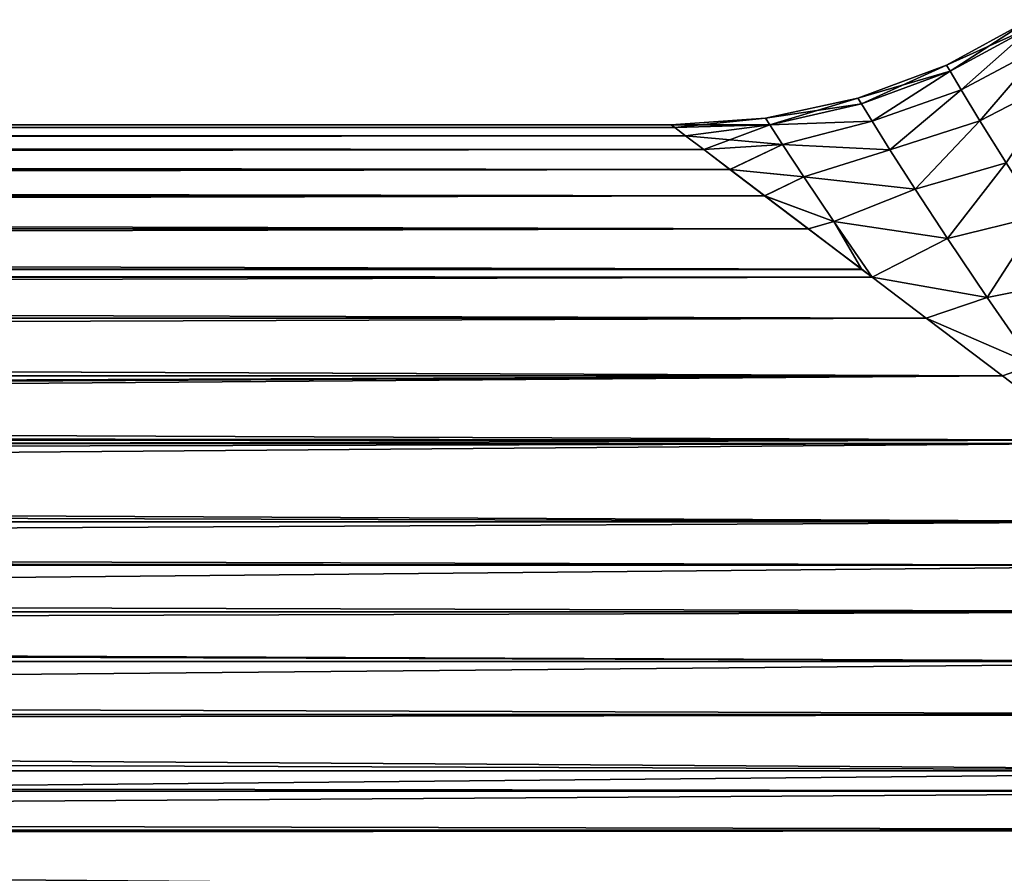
# Model space of a CAD drawing. Header units: metres. Extents: x -109 to 109, y -505 to 40.
# Tile 228 of 256: x 50.98 to 58.41, y -31.05 to -24.61. Entities that reach past the tile are written whole.
import ezdxf

# ---------------------------------------------------------------- set-up
doc = ezdxf.new("R2010")
doc.units = ezdxf.units.M
doc.layers.add('solid_K244224000C74', color=7, linetype='CONTINUOUS')

msp = doc.modelspace()

# ---------------------------------------------------------------- linework, layer by layer
at = {"layer": 'solid_K244224000C74'}
for points in [[(57.978405, -24.947582, 0.000001), (58.605049, -24.605127, 0.000001), (58.633606, -24.654316, -1.060972)], [(58.006229, -24.994854, 1.072855), (58.605049, -24.605127, 0.000001), (57.978405, -24.947582, 0.000001)], [(58.633575, -24.654335, 1.061074), (58.605049, -24.605127, 0.000001), (58.006229, -24.994854, 1.072855)], [(58.006264, -24.994835, -1.072756), (57.978405, -24.947582, 0.000001), (58.633606, -24.654316, -1.060972)], [(58.633575, -24.654335, 1.061074), (58.006229, -24.994854, 1.072855), (58.090065, -25.135792, 2.142823)], [(58.090061, -25.135778, -2.142758), (58.006264, -24.994835, -1.072756), (58.633606, -24.654316, -1.060972)], [(58.090061, -25.135778, -2.142758), (58.633606, -24.654316, -1.060972), (58.719425, -24.800926, -2.118481)], [(58.719433, -24.800943, 2.118553), (58.633575, -24.654335, 1.061074), (58.090065, -25.135792, 2.142823)], [(58.230476, -25.367764, -3.205898), (58.090061, -25.135778, -2.142758), (58.719425, -24.800926, -2.118481)], [(58.719433, -24.800943, 2.118553), (58.090065, -25.135792, 2.142823), (58.230453, -25.367788, 3.205941)], [(58.862869, -25.041935, 3.167917), (58.719433, -24.800943, 2.118553), (58.230453, -25.367788, 3.205941)], [(58.230476, -25.367764, -3.205898), (58.719425, -24.800926, -2.118481), (58.862885, -25.041906, -3.167862)], [(57.309368, -25.197275, 0.000001), (57.978405, -24.947582, 0.000001), (58.006264, -24.994835, -1.072756)], [(57.336025, -25.241066, 1.071939), (57.978405, -24.947582, 0.000001), (57.309368, -25.197275, 0.000001)], [(58.006229, -24.994854, 1.072855), (57.978405, -24.947582, 0.000001), (57.336025, -25.241066, 1.071939)], [(57.336063, -25.241051, -1.071852), (57.309368, -25.197275, 0.000001), (58.006264, -24.994835, -1.072756)], [(58.006229, -24.994854, 1.072855), (57.336025, -25.241066, 1.071939), (57.416348, -25.371738, 2.141475)], [(57.416348, -25.371735, -2.141436), (57.336063, -25.241051, -1.071852), (58.006264, -24.994835, -1.072756)], [(57.416348, -25.371735, -2.141436), (58.006264, -24.994835, -1.072756), (58.090061, -25.135778, -2.142758)], [(58.090065, -25.135792, 2.142823), (58.006229, -24.994854, 1.072855), (57.416348, -25.371738, 2.141475)], [(58.862869, -25.041935, 3.167917), (58.230453, -25.367788, 3.205941), (58.428165, -25.686613, 4.257898)], [(58.428162, -25.686596, -4.257858), (58.230476, -25.367764, -3.205898), (58.862885, -25.041906, -3.167862)], [(56.611584, -25.349112, 0.000001), (57.309368, -25.197275, 0.000001), (57.336063, -25.241051, -1.071852)], [(56.643425, -25.398891, 1.191925), (57.309368, -25.197275, 0.000001), (56.611584, -25.349112, 0.000001)], [(57.336025, -25.241066, 1.071939), (57.309368, -25.197275, 0.000001), (56.643425, -25.398891, 1.191925)], [(57.551025, -25.587149, -3.205082), (57.416348, -25.371735, -2.141436), (58.090061, -25.135778, -2.142758)], [(58.090065, -25.135792, 2.142823), (57.416348, -25.371738, 2.141475), (57.550991, -25.587162, 3.205086)], [(58.230453, -25.367788, 3.205941), (58.090065, -25.135792, 2.142823), (57.550991, -25.587162, 3.205086)], [(57.551025, -25.587149, -3.205082), (58.090061, -25.135778, -2.142758), (58.230476, -25.367764, -3.205898)], [(56.643471, -25.398876, -1.191833), (56.611584, -25.349112, 0.000001), (57.336063, -25.241051, -1.071852)], [(57.416348, -25.371738, 2.141475), (57.336025, -25.241066, 1.071939), (56.643425, -25.398891, 1.191925)], [(56.643471, -25.398876, -1.191833), (57.336063, -25.241051, -1.071852), (57.416348, -25.371735, -2.141436)], [(56.611584, -25.349112, 0.000001), (55.900002, -25.4), (55.926239, -25.419962, 0.788923)], [(56.643471, -25.398876, -1.191833), (55.900002, -25.4), (56.611584, -25.349112, 0.000001)], [(56.643425, -25.398891, 1.191925), (56.611584, -25.349112, 0.000001), (55.926239, -25.419962, 0.788923)], [(55.926239, -25.419962, 0.788923), (-55.926239, -25.419962, 0.788929), (-56.00713, -25.481115, 1.588776)], [(56.00713, -25.481113, 1.588767), (55.926239, -25.419962, 0.788923), (-56.00713, -25.481115, 1.588776)], [(56.007065, -25.48107, -1.588323), (-56.007065, -25.481068, -1.588315), (-55.92625, -25.419952, -0.788734)], [(55.92625, -25.419952, -0.788741), (-55.92625, -25.419952, -0.788734), (-55.900002, -25.4)], [(55.92625, -25.419952, -0.788741), (56.007065, -25.48107, -1.588323), (-55.92625, -25.419952, -0.788734)], [(55.900002, -25.4), (-55.900002, -25.4), (-55.926239, -25.419962, 0.788929)], [(55.926239, -25.419962, 0.788923), (55.900002, -25.4), (-55.926239, -25.419962, 0.788929)], [(55.900002, -25.4), (55.92625, -25.419952, -0.788741), (-55.900002, -25.4)], [(56.643471, -25.398876, -1.191833), (55.92625, -25.419952, -0.788741), (55.900002, -25.4)], [(56.643425, -25.398891, 1.191925), (55.926239, -25.419962, 0.788923), (56.00713, -25.481113, 1.588767)], [(56.643471, -25.398876, -1.191833), (56.007065, -25.48107, -1.588323), (55.92625, -25.419952, -0.788741)], [(56.739483, -25.547331, -2.380538), (56.007065, -25.48107, -1.588323), (56.643471, -25.398876, -1.191833)], [(56.643425, -25.398891, 1.191925), (56.00713, -25.481113, 1.588767), (56.145168, -25.585571, 2.399036)], [(56.739479, -25.547333, 2.380579), (56.643425, -25.398891, 1.191925), (56.145168, -25.585571, 2.399036)], [(57.416348, -25.371738, 2.141475), (56.643425, -25.398891, 1.191925), (56.739479, -25.547333, 2.380579)], [(56.739483, -25.547331, -2.380538), (56.643471, -25.398876, -1.191833), (57.416348, -25.371735, -2.141436)], [(57.550991, -25.587162, 3.205086), (57.416348, -25.371738, 2.141475), (56.739479, -25.547333, 2.380579)], [(56.739483, -25.547331, -2.380538), (57.416348, -25.371735, -2.141436), (57.551025, -25.587149, -3.205082)], [(58.230453, -25.367788, 3.205941), (57.550991, -25.587162, 3.205086), (57.740814, -25.883844, 4.258929)], [(57.740826, -25.883846, -4.258945), (57.551025, -25.587149, -3.205082), (58.230476, -25.367764, -3.205898)], [(58.428165, -25.686613, 4.257898), (58.230453, -25.367788, 3.205941), (57.740814, -25.883844, 4.258929)], [(57.740826, -25.883846, -4.258945), (58.230476, -25.367764, -3.205898), (58.428162, -25.686596, -4.257858)], [(56.00713, -25.481113, 1.588767), (-56.00713, -25.481115, 1.588776), (-56.145168, -25.585573, 2.399046)], [(56.145168, -25.585571, 2.399036), (56.00713, -25.481113, 1.588767), (-56.145168, -25.585573, 2.399046)], [(56.145, -25.585453, -2.398283), (-56.144997, -25.585453, -2.398275), (-56.007065, -25.481068, -1.588315)], [(56.007065, -25.48107, -1.588323), (56.145, -25.585453, -2.398283), (-56.007065, -25.481068, -1.588315)], [(56.739483, -25.547331, -2.380538), (56.145, -25.585453, -2.398283), (56.007065, -25.48107, -1.588323)], [(56.739483, -25.547331, -2.380538), (56.343189, -25.735518, -3.218012), (56.145, -25.585453, -2.398283)], [(56.739479, -25.547333, 2.380579), (56.145168, -25.585571, 2.399036), (56.343468, -25.735741, 3.219064)], [(56.900486, -25.791809, -3.56142), (56.343189, -25.735518, -3.218012), (56.739483, -25.547331, -2.380538)], [(56.900459, -25.791821, 3.561424), (56.739479, -25.547333, 2.380579), (56.343468, -25.735741, 3.219064)], [(57.550991, -25.587162, 3.205086), (56.739479, -25.547333, 2.380579), (56.900459, -25.791821, 3.561424)], [(56.900486, -25.791809, -3.56142), (56.739483, -25.547331, -2.380538), (57.551025, -25.587149, -3.205082)], [(56.145168, -25.585571, 2.399036), (-56.145168, -25.585573, 2.399046), (-56.343472, -25.735743, 3.219076)], [(56.343468, -25.735741, 3.219064), (56.145168, -25.585571, 2.399036), (-56.343472, -25.735743, 3.219076)], [(56.343189, -25.735518, -3.218012), (-56.343185, -25.735516, -3.218002), (-56.144997, -25.585453, -2.398275)], [(56.145, -25.585453, -2.398283), (56.343189, -25.735518, -3.218012), (-56.144997, -25.585453, -2.398275)], [(57.740814, -25.883844, 4.258929), (57.550991, -25.587162, 3.205086), (56.900459, -25.791821, 3.561424)], [(56.900486, -25.791809, -3.56142), (57.551025, -25.587149, -3.205082), (57.740826, -25.883846, -4.258945)], [(58.428165, -25.686613, 4.257898), (57.740814, -25.883844, 4.258929), (57.985878, -26.257093, 5.298469)], [(57.985916, -26.257105, -5.298498), (57.740826, -25.883846, -4.258945), (58.428162, -25.686596, -4.257858)], [(58.68293, -26.086727, 5.293724), (58.428165, -25.686613, 4.257898), (57.985878, -26.257093, 5.298469)], [(57.985916, -26.257105, -5.298498), (58.428162, -25.686596, -4.257858), (58.682949, -26.08671, -5.293692)], [(56.343468, -25.735741, 3.219064), (-56.343472, -25.735743, 3.219076), (-56.605263, -25.93416, 4.047279)], [(56.605259, -25.934156, 4.047266), (56.343468, -25.735741, 3.219064), (-56.605263, -25.93416, 4.047279)], [(56.604801, -25.933823, -4.046021), (-56.604797, -25.933819, -4.046009), (-56.343185, -25.735516, -3.218002)], [(56.343189, -25.735518, -3.218012), (56.604801, -25.933823, -4.046021), (-56.343185, -25.735516, -3.218002)], [(56.900486, -25.791809, -3.56142), (56.604801, -25.933823, -4.046021), (56.343189, -25.735518, -3.218012)], [(56.900459, -25.791821, 3.561424), (56.343468, -25.735741, 3.219064), (56.605259, -25.934156, 4.047266)], [(57.127453, -26.12793, -4.72933), (56.604801, -25.933823, -4.046021), (56.900486, -25.791809, -3.56142)], [(57.127438, -26.127924, 4.729324), (56.900459, -25.791821, 3.561424), (56.605259, -25.934156, 4.047266)], [(57.740814, -25.883844, 4.258929), (56.900459, -25.791821, 3.561424), (57.127438, -26.127924, 4.729324)], [(57.127453, -26.12793, -4.72933), (56.900486, -25.791809, -3.56142), (57.740826, -25.883846, -4.258945)], [(56.605259, -25.934156, 4.047266), (-56.605263, -25.93416, 4.047279), (-56.935085, -26.18395, 4.883103)], [(56.935081, -26.183947, 4.883091), (56.605259, -25.934156, 4.047266), (-56.935085, -26.18395, 4.883103)], [(56.934498, -26.183502, -4.881743), (-56.93449, -26.183498, -4.881732), (-56.604797, -25.933819, -4.046009)], [(56.604801, -25.933823, -4.046021), (56.934498, -26.183502, -4.881743), (-56.604797, -25.933819, -4.046009)], [(57.127453, -26.12793, -4.72933), (56.934498, -26.183502, -4.881743), (56.604801, -25.933823, -4.046021)], [(57.127438, -26.127924, 4.729324), (56.605259, -25.934156, 4.047266), (56.935081, -26.183947, 4.883091)], [(57.985878, -26.257093, 5.298469), (57.740814, -25.883844, 4.258929), (57.127438, -26.127924, 4.729324)], [(57.127453, -26.12793, -4.72933), (57.740826, -25.883846, -4.258945), (57.985916, -26.257105, -5.298498)], [(58.68293, -26.086727, 5.293724), (57.985878, -26.257093, 5.298469), (58.285564, -26.701468, 6.31836)], [(58.285603, -26.701494, -6.318434), (57.985916, -26.257105, -5.298498), (58.682949, -26.08671, -5.293692)], [(58.993877, -26.561766, 6.307745), (58.68293, -26.086727, 5.293724), (58.285564, -26.701468, 6.31836)], [(58.285603, -26.701494, -6.318434), (58.682949, -26.08671, -5.293692), (58.993885, -26.561756, -6.307737)], [(57.127453, -26.12793, -4.72933), (57.416393, -26.548431, -5.874703), (56.934498, -26.183502, -4.881743)], [(57.127438, -26.127924, 4.729324), (56.935081, -26.183947, 4.883091), (57.339409, -26.490013, 5.728898)], [(57.127438, -26.127924, 4.729324), (57.339409, -26.490013, 5.728898), (57.416386, -26.548426, 5.87469)], [(57.985878, -26.257093, 5.298469), (57.127438, -26.127924, 4.729324), (57.416386, -26.548426, 5.87469)], [(57.127453, -26.12793, -4.72933), (57.985916, -26.257105, -5.298498), (57.416393, -26.548431, -5.874703)], [(56.935081, -26.183947, 4.883091), (-56.935085, -26.18395, 4.883103), (-57.339417, -26.490017, 5.728909)], [(57.339409, -26.490013, 5.728898), (56.935081, -26.183947, 4.883091), (-57.339417, -26.490017, 5.728909)], [(57.338661, -26.489441, -5.727451), (-57.338654, -26.489437, -5.727439), (-56.93449, -26.183498, -4.881732)], [(56.934498, -26.183502, -4.881743), (57.338661, -26.489441, -5.727451), (-56.93449, -26.183498, -4.881732)], [(56.934498, -26.183502, -4.881743), (57.416393, -26.548431, -5.874703), (57.338661, -26.489441, -5.727451)], [(58.285564, -26.701468, 6.31836), (57.985878, -26.257093, 5.298469), (57.416386, -26.548426, 5.87469)], [(58.285603, -26.701494, -6.318434), (57.416393, -26.548431, -5.874703), (57.985916, -26.257105, -5.298498)], [(57.416393, -26.548431, -5.874703), (-57.416397, -26.548431, -5.874704), (-57.338654, -26.489437, -5.727439)], [(57.339409, -26.490013, 5.728898), (-57.339417, -26.490017, 5.728909), (-57.416386, -26.548424, 5.874689)], [(57.416386, -26.548426, 5.87469), (57.339409, -26.490013, 5.728898), (-57.416386, -26.548424, 5.874689)], [(57.338661, -26.489441, -5.727451), (57.416393, -26.548431, -5.874703), (-57.338654, -26.489437, -5.727439)], [(57.416386, -26.548426, 5.87469), (-57.416386, -26.548424, 5.874689), (-57.82552, -26.858055, 6.585239)], [(57.825512, -26.858049, 6.585228), (57.416386, -26.548426, 5.87469), (-57.82552, -26.858055, 6.585239)], [(57.824528, -26.857307, -6.583634), (-57.82452, -26.857302, -6.583623), (-57.416397, -26.548431, -5.874704)], [(57.416393, -26.548431, -5.874703), (57.824528, -26.857307, -6.583634), (-57.416397, -26.548431, -5.874704)], [(58.285564, -26.701468, 6.31836), (57.416386, -26.548426, 5.87469), (57.825512, -26.858049, 6.585228)], [(58.285603, -26.701494, -6.318434), (57.824528, -26.857307, -6.583634), (57.416393, -26.548431, -5.874703)], [(58.993877, -26.561766, 6.307745), (58.285564, -26.701468, 6.31836), (58.638512, -27.210899, 7.313985)], [(58.638561, -27.210949, -7.314064), (58.285603, -26.701494, -6.318434), (58.993885, -26.561756, -6.307737)], [(58.638561, -27.210949, -7.314064), (57.824528, -26.857307, -6.583634), (58.285603, -26.701494, -6.318434)], [(58.638512, -27.210899, 7.313985), (58.285564, -26.701468, 6.31836), (57.825512, -26.858049, 6.585228)], [(57.825512, -26.858049, 6.585228), (-57.82552, -26.858055, 6.585239), (-58.401409, -27.294313, 7.450783)], [(58.401402, -27.294308, 7.450772), (57.825512, -26.858049, 6.585228), (-58.401409, -27.294313, 7.450783)], [(58.400108, -27.293329, -7.448972), (-58.400101, -27.293324, -7.44896), (-57.82452, -26.857302, -6.583623)], [(57.824528, -26.857307, -6.583634), (58.400108, -27.293329, -7.448972), (-57.82452, -26.857302, -6.583623)], [(58.638561, -27.210949, -7.314064), (58.400108, -27.293329, -7.448972), (57.824528, -26.857307, -6.583634)], [(58.638512, -27.210899, 7.313985), (57.825512, -26.858049, 6.585228), (58.401402, -27.294308, 7.450772)], [(58.638561, -27.210949, -7.314064), (59.040821, -27.778706, -8.279939), (58.400108, -27.293329, -7.448972)], [(58.638512, -27.210899, 7.313985), (58.401402, -27.294308, 7.450772), (59.040691, -27.778603, 8.279773)], [(59.040821, -27.778706, -8.279939), (-59.040825, -27.778708, -8.279941), (-58.400101, -27.293324, -7.44896)], [(-0.536892, -27.534481, 7.876534), (58.401402, -27.294308, 7.450772), (-58.401409, -27.294313, 7.450783)], [(58.400108, -27.293329, -7.448972), (59.040821, -27.778706, -8.279939), (-58.400101, -27.293324, -7.44896)], [(58.401402, -27.294308, 7.450772), (-0.536892, -27.534481, 7.876534), (0.538233, -27.534519, 7.8766)], [(58.401402, -27.294308, 7.450772), (0.538233, -27.534519, 7.8766), (1.627952, -27.594921, 7.978965)], [(58.401402, -27.294308, 7.450772), (1.627952, -27.594921, 7.978965), (2.756049, -27.722939, 8.190216)], [(59.040691, -27.778603, 8.279773), (58.401402, -27.294308, 7.450772), (2.756049, -27.722939, 8.190216)], [(59.040691, -27.778603, 8.279773), (2.756049, -27.722939, 8.190216), (3.938676, -27.932297, 8.520279)], [(59.855968, -28.395823, -9.1921), (-59.855961, -28.395815, -9.19209), (-59.0741, -27.803925, -8.320071)], [(59.074108, -27.80393, -8.320083), (-59.0741, -27.803925, -8.320071), (-59.040825, -27.778708, -8.279941)], [(59.074108, -27.80393, -8.320083), (59.855968, -28.395823, -9.1921), (-59.0741, -27.803925, -8.320071)], [(59.040821, -27.778706, -8.279939), (59.074108, -27.80393, -8.320083), (-59.040825, -27.778708, -8.279941)], [(59.075665, -27.805107, 8.321945), (59.040691, -27.778603, 8.279773), (3.938676, -27.932297, 8.520279)], [(59.075665, -27.805107, 8.321945), (3.938676, -27.932297, 8.520279), (5.179959, -28.240974, 8.975926)], [(59.857685, -28.397127, 9.19389), (59.075665, -27.805107, 8.321945), (5.179959, -28.240974, 8.975926)], [(59.857685, -28.397127, 9.19389), (5.179959, -28.240974, 8.975926), (6.467905, -28.667944, 9.554076)], [(60.289574, -28.724268, -9.62634), (-60.289562, -28.724262, -9.626331), (-59.855961, -28.395815, -9.19209)], [(59.855968, -28.395823, -9.1921), (60.289574, -28.724268, -9.62634), (-59.855961, -28.395815, -9.19209)], [(60.291328, -28.725607, 9.628047), (59.857685, -28.397127, 9.19389), (6.467905, -28.667944, 9.554076)], [(60.291328, -28.725607, 9.628047), (6.467905, -28.667944, 9.554076), (7.778443, -29.229404, 10.237826)], [(60.753227, -29.075098, -10.05767), (-60.753227, -29.075098, -10.05767), (-60.289562, -28.724262, -9.626331)], [(60.289574, -28.724268, -9.62634), (60.753227, -29.075098, -10.05767), (-60.289562, -28.724262, -9.626331)], [(60.753159, -29.075054, 10.057617), (60.291328, -28.725607, 9.628047), (7.778443, -29.229404, 10.237826)], [(61.249165, -29.45097, -10.487131), (-61.249153, -29.450964, -10.487123), (-60.753227, -29.075098, -10.05767)], [(60.753227, -29.075098, -10.05767), (61.249165, -29.45097, -10.487131), (-60.753227, -29.075098, -10.05767)], [(61.250912, -29.452293, 10.488586), (60.753159, -29.075054, 10.057617), (7.778443, -29.229404, 10.237826)], [(61.250912, -29.452293, 10.488586), (7.778443, -29.229404, 10.237826), (9.074155, -29.933323, 10.994938)], [(61.77692, -29.850544, -10.910986), (-61.776913, -29.850536, -10.910979), (-61.249153, -29.450964, -10.487123)], [(61.249165, -29.45097, -10.487131), (61.77692, -29.850544, -10.910986), (-61.249153, -29.450964, -10.487123)], [(61.778625, -29.851828, 10.912298), (61.250912, -29.452293, 10.488586), (9.074155, -29.933323, 10.994938)], [(62.337753, -30.275166, -11.328633), (-62.337746, -30.275158, -11.328627), (-61.776913, -29.850536, -10.910979)], [(61.77692, -29.850544, -10.910986), (62.337753, -30.275166, -11.328633), (-61.776913, -29.850536, -10.910979)], [(62.339378, -30.276398, 11.3298), (61.778625, -29.851828, 10.912298), (9.074155, -29.933323, 10.994938)], [(62.339378, -30.276398, 11.3298), (9.074155, -29.933323, 10.994938), (10.305127, -30.76927, 11.776764)], [(62.540569, -30.42881, -11.472138), (-62.540569, -30.42881, -11.472138), (-62.337746, -30.275158, -11.328627)], [(62.337753, -30.275166, -11.328633), (62.540569, -30.42881, -11.472138), (-62.337746, -30.275158, -11.328627)], [(62.540562, -30.42881, 11.472138), (62.339378, -30.276398, 11.3298), (10.305127, -30.76927, 11.776764)], [(62.931858, -30.725201, -11.738335), (-62.931847, -30.725193, -11.738329), (-62.540569, -30.42881, -11.472138)], [(62.540569, -30.42881, -11.472138), (62.931858, -30.725201, -11.738335), (-62.540569, -30.42881, -11.472138)], [(62.933384, -30.726368, 11.739356), (62.540562, -30.42881, 11.472138), (10.305127, -30.76927, 11.776764)], [(63.560516, -31.201097, -12.138432), (-63.560509, -31.20109, -12.138426), (-62.931847, -30.725193, -11.738329)], [(62.931858, -30.725201, -11.738335), (63.560516, -31.201097, -12.138432), (-62.931847, -30.725193, -11.738329)], [(63.561947, -31.202192, 12.139315), (62.933384, -30.726368, 11.739356), (10.305127, -30.76927, 11.776764)], [(63.561947, -31.202192, 12.139315), (10.305127, -30.76927, 11.776764), (11.404708, -31.692879, 12.519485)]]:
    msp.add_3dface(points, dxfattribs=at)

doc.saveas('drawing.dxf')
